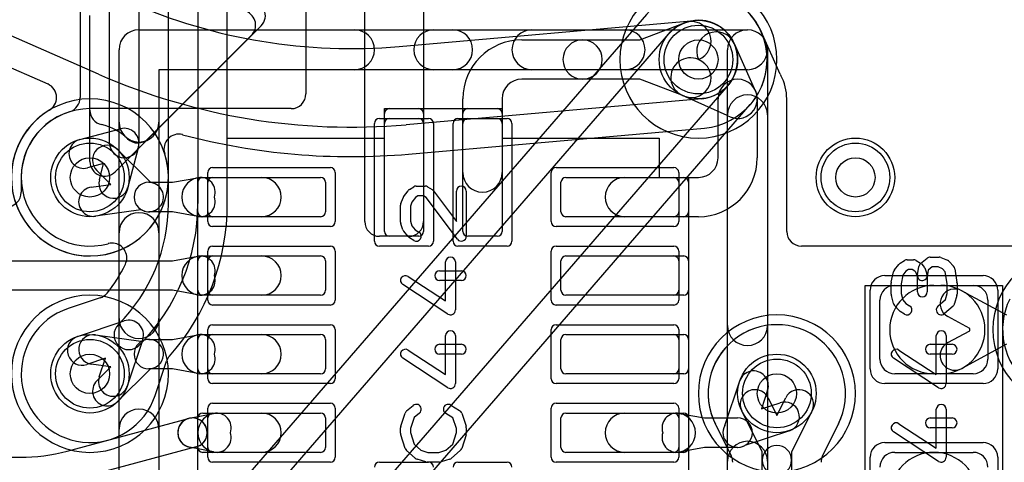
# Model space of a CAD drawing. Extents: x -1.5 to 30.7, y -0.5 to 30.
# Tile 7 of 23: x 14.9 to 20, y 9 to 11.3. Entities that reach past the tile are written whole.
import ezdxf

# ---------------------------------------------------------------- set-up
doc = ezdxf.new("R2010")
doc.units = 0
for name, color, linetype in [('Hole', 1, 'CONTINUOUS'), ('L1', 3, 'CONTINUOUS'), ('L2', 3, 'CONTINUOUS'), ('L3', 3, 'CONTINUOUS'), ('L4', 3, 'CONTINUOUS'), ('MetalMask-A', 176, 'CONTINUOUS'), ('PartsArea-A', 111, 'CONTINUOUS'), ('PartsSilk-A', 221, 'CONTINUOUS'), ('Resist-A', 2, 'CONTINUOUS'), ('Resist-B', 2, 'CONTINUOUS'), ('Silk-A', 140, 'CONTINUOUS')]:
    doc.layers.add(name, color=color, linetype=linetype)

msp = doc.modelspace()

# ---------------------------------------------------------------- linework, layer by layer
at = {"layer": 'Hole'}
for centre in [(18.4, 11.1), (15.3, 10.5), (19.2, 10.5), (15.3, 9.5), (18.8, 9.4)]:
    msp.add_circle(centre, 0.1, dxfattribs=at)
at = {"layer": 'L1'}
for p, q in [((17, 13.52503), (17, 10.27497)), ((16.4, 11.64996), (16.4, 10.92503)), ((16.7, 10.27497), (16.7, 11.6)), ((18.10156, 11.2), (18.32857, 11.2868)), ((18.81627, 11.02639), (18.71988, 11.24215)), ((17.5, 11.2), (17.81, 11.2)), ((17.81, 11.2), (18.10156, 11.2)), ((18.58261, 11.18157), (18.68455, 10.9534)), ((17.81, 11), (17.5, 11)), ((18.10156, 11), (17.81, 11)), ((18.32857, 10.9132), (18.10156, 11)), ((17.2, 10.525), (17.2, 10.9)), ((17.4, 10.9), (17.4, 10.525)), ((18.5466, 10.81545), (18.31843, 10.91739)), ((18.5, 10.6), (18.5, 10.9)), ((18.7, 10.9), (18.7, 10.6)), ((18.85004, 10.22504), (18.85004, 10.9)), ((16.325, 10.85003), (15.3, 10.85003)), ((16.825, 10.85), (16.975, 10.85)), ((17.225, 10.85), (17.375, 10.85)), ((16.8, 10.225), (16.8, 10.825)), ((17, 10.825), (17, 10.225)), ((17.2, 10.225), (17.2, 10.825)), ((17.4, 10.825), (17.4, 10.225)), ((15.44131, 10.64154), (15.60611, 10.47702)), ((15.40624, 10.46459), (15.33533, 10.53538)), ((14.94997, 10.50002), (14.94997, 10.42504)), ((15.72114, 10.475), (15.85, 10.49839)), ((15.86786, 10.5), (16.175, 10.5)), ((15.875, 10.5), (16.475, 10.5)), ((17.725, 10.5), (18.325, 10.5)), ((18.025, 10.5), (18.4, 10.5)), ((15.30704, 10.4505), (15.40624, 10.46459)), ((15.6, 10.475), (15.72114, 10.475)), ((15.60611, 10.47702), (15.62372, 10.47115)), ((15.85, 10.325), (15.85, 10.475)), ((16.5, 10.475), (16.5, 10.325)), ((17.7, 10.325), (17.7, 10.475)), ((18.35, 10.475), (18.35, 10.325)), ((15.55868, 10.33472), (15.32812, 10.30198)), ((15.57628, 10.32885), (15.55868, 10.33472)), ((15.72114, 10.325), (15.6, 10.325)), ((15.85, 10.30161), (15.72114, 10.325)), ((16.175, 10.3), (15.86786, 10.3)), ((16.475, 10.3), (15.875, 10.3)), ((18.325, 10.3), (17.725, 10.3)), ((18.4, 10.3), (18.025, 10.3)), ((16.92503, 10.2), (16.77497, 10.2)), ((16.975, 10.2), (16.825, 10.2)), ((17.375, 10.2), (17.225, 10.2)), ((20.25007, 10.15004), (18.92504, 10.15004)), ((15.72114, 10.075), (15.85, 10.09839)), ((15.86786, 10.1), (16.175, 10.1)), ((15.875, 10.1), (16.475, 10.1)), ((17.725, 10.1), (18.325, 10.1)), ((14.29766, 10.075), (15.72114, 10.075)), ((15.85, 9.925), (15.85, 10.075)), ((16.5, 10.075), (16.5, 9.925)), ((17.7, 9.925), (17.7, 10.075)), ((18.35, 10.075), (18.35, 9.925)), ((19.4, 9.95), (19.8, 9.95)), ((19.6, 9.95), (19.635, 9.95)), ((15.72114, 9.925), (14.29766, 9.925)), ((15.85, 9.90161), (15.72114, 9.925)), ((16.175, 9.9), (15.86786, 9.9)), ((16.475, 9.9), (15.875, 9.9)), ((18.325, 9.9), (17.725, 9.9)), ((19.74214, 9.92285), (19.969, 9.8)), ((19.325, 9.575), (19.325, 9.875)), ((19.875, 9.875), (19.875, 9.575)), ((19.78225, 9.73055), (19.67072, 9.79095)), ((15.32812, 9.69802), (15.55868, 9.66528)), ((15.72114, 9.675), (15.85, 9.69839)), ((15.86786, 9.7), (16.175, 9.7)), ((15.875, 9.7), (16.475, 9.7)), ((17.725, 9.7), (18.325, 9.7)), ((19.67072, 9.65905), (19.78225, 9.71945)), ((19.78225, 9.71945), (19.78225, 9.73055)), ((15.55868, 9.66528), (15.57628, 9.67115)), ((15.6, 9.675), (15.72114, 9.675)), ((15.85, 9.525), (15.85, 9.675)), ((16.5, 9.675), (16.5, 9.525)), ((17.7, 9.525), (17.7, 9.675)), ((18.35, 9.675), (18.35, 9.525)), ((19.969, 9.65), (19.74214, 9.52715)), ((15.40624, 9.53541), (15.30704, 9.5495)), ((15.33533, 9.46462), (15.40624, 9.53541)), ((15.60611, 9.52298), (15.44131, 9.35846)), ((15.72114, 9.525), (15.6, 9.525)), ((15.62372, 9.52885), (15.60611, 9.52298)), ((15.85, 9.50161), (15.72114, 9.525)), ((16.175, 9.5), (15.86786, 9.5)), ((16.475, 9.5), (15.875, 9.5)), ((18.325, 9.5), (17.725, 9.5)), ((19.8, 9.5), (19.4, 9.5)), ((19.635, 9.5), (19.6, 9.5)), ((18.53445, 9.23644), (18.61032, 9.46341)), ((18.75258, 9.41585), (18.72081, 9.32081)), ((18.72081, 9.32081), (18.81585, 9.35258)), ((15.8079, 9.27354), (15.93037, 9.29805)), ((15.875, 9.3), (16.475, 9.3)), ((15.95, 9.3), (16.175, 9.3)), ((17.725, 9.3), (18.325, 9.3)), ((18.025, 9.3), (18.285, 9.3)), ((18.30286, 9.29839), (18.43172, 9.275)), ((15.18376, 9.10652), (15.8028, 9.27239)), ((15.85, 9.125), (15.85, 9.275)), ((16.5, 9.275), (16.5, 9.125)), ((17.7, 9.125), (17.7, 9.275)), ((18.35, 9.275), (18.35, 9.125)), ((18.43172, 9.275), (18.6, 9.275)), ((18.86341, 9.21032), (18.63644, 9.13445)), ((15.84162, 9.12751), (15.22258, 8.96163)), ((15.93037, 9.10195), (15.8079, 9.12646)), ((15.82261, 9.125), (15.84154, 9.12748)), ((16.475, 9.1), (15.875, 9.1)), ((16.175, 9.1), (15.95, 9.1)), ((18.325, 9.1), (17.725, 9.1)), ((18.285, 9.1), (18.025, 9.1)), ((18.43172, 9.125), (18.30286, 9.10161)), ((18.6, 9.125), (18.43172, 9.125)), ((19.4, 9.1), (19.8, 9.1)), ((14.61217, 9.075), (14.94435, 9.075))]:
    msp.add_line(p, q, dxfattribs=at)
for centre in [(18.4, 11.1), (15.3, 10.5), (19.2, 10.5), (15.3, 9.5), (18.8, 9.4)]:
    msp.add_circle(centre, 0.2, dxfattribs=at)
for centre, radius, start, end in [((18.4, 11.1), 0.35004, 24.58457, 110.65088), ((18.36428, 11.1934), 0.1, -69.06574, 110.92504), ((18.49131, 11.14078), 0.1, 24.07361, -155.9265), ((18.787, 11.27574), 0.075, -156.32994, -155.46816), ((18.4913, 11.14077), 0.25005, 24.07625, 24.5346), ((18.4, 11.1), 0.35004, 23.97944, 24.07251), ((18.78836, 11.27274), 0.075, -156.022, -155.9297), ((17.5, 10.9), 0.3, 90, 180), ((17.81, 11.1), 0.1, 90, -90), ((17.81, 11.1), 0.1, -90, 90), ((18.35922, 11.00869), 0.1, 65.92639, -114.0735), ((18.36428, 11.0066), 0.1, -110.92356, 69.06574), ((17.5, 10.9), 0.1, 90, 180), ((18.6, 10.9), 0.1, 0, 180), ((18.88531, 11.0557), 0.075, -156.99701, -150.71091), ((18.6, 10.89999), 0.25004, 0.00229, 28.42429), ((18.6, 10.9), 0.1, -122.27564, 32.27564), ((16.325, 10.92503), 0.075, -90, 0), ((15.30002, 10.49998), 0.35005, 90.00327, 179.99345), ((16.825, 10.825), 0.025, 90, 180), ((16.975, 10.825), 0.025, 0, 90), ((17.225, 10.825), 0.025, 90, 180), ((17.375, 10.825), 0.025, 0, 90), ((15.38832, 10.58846), 0.075, 45.04861, -134.95148), ((18.4, 10.6), 0.1, -90, 0), ((18.4, 10.6), 0.3, -90, 0), ((15.86786, 10.4), 0.1, 90, -90), ((15.875, 10.475), 0.025, 90, 180), ((15.86339, 10.4246), 0.075, -19.14764, 100.28773), ((16.175, 10.4), 0.1, -90, 90), ((16.475, 10.475), 0.025, 0, 90), ((17.3, 10.525), 0.1, 180, 0), ((17.725, 10.475), 0.025, 90, 180), ((18.025, 10.4), 0.1, 90, -90), ((18.325, 10.475), 0.025, 0, 90), ((15.31758, 10.37624), 0.075, 98.07825, -81.91841), ((15.6, 10.4), 0.075, 90, -90), ((15.6, 10.4), 0.075, -108.43736, 71.56505), ((14.87497, 10.42504), 0.075, -90, 0), ((15.86339, 10.3754), 0.075, -100.28503, 19.14764), ((15.875, 10.325), 0.025, 180, -90), ((16.475, 10.325), 0.025, -90, 0), ((17.725, 10.325), 0.025, 180, -90), ((18.325, 10.325), 0.025, -90, 0), ((16.77497, 10.27497), 0.07497, 180, -90), ((16.92503, 10.27497), 0.07497, -90, 0), ((16.825, 10.225), 0.025, 180, -90), ((16.975, 10.225), 0.025, -90, 0), ((17.225, 10.225), 0.025, 180, -90), ((17.375, 10.225), 0.025, -90, 0), ((18.92504, 10.22504), 0.075, 180, -90), ((15.86786, 10), 0.1, 90, -90), ((15.875, 10.075), 0.025, 90, 180), ((15.86339, 10.0246), 0.075, -19.14764, 100.28773), ((16.175, 10), 0.1, -90, 90), ((16.475, 10.075), 0.025, 0, 90), ((17.725, 10.075), 0.025, 90, 180), ((18.325, 10.075), 0.025, 0, 90), ((15.86339, 9.9754), 0.075, -100.28503, 19.14764), ((19.4, 9.875), 0.075, 90, 180), ((19.6, 9.725), 0.225, 90, -90), ((19.635, 9.725), 0.225, -90, 90), ((19.8, 9.875), 0.075, 0, 90), ((15.875, 9.925), 0.025, 180, -90), ((16.475, 9.925), 0.025, -90, 0), ((17.725, 9.925), 0.025, 180, -90), ((18.325, 9.925), 0.025, -90, 0), ((19.70643, 9.8569), 0.075, 61.56575, -118.43679), ((15.31758, 9.62376), 0.075, 81.92175, -98.08159), ((15.86786, 9.6), 0.1, 90, -90), ((15.875, 9.675), 0.025, 90, 180), ((15.86339, 9.6246), 0.075, -19.14764, 100.28773), ((16.175, 9.6), 0.1, -90, 90), ((16.475, 9.675), 0.025, 0, 90), ((17.725, 9.675), 0.025, 90, 180), ((18.325, 9.675), 0.025, 0, 90), ((15.6, 9.6), 0.075, 90, -90), ((15.6, 9.6), 0.075, -71.56264, 108.43495), ((19.70643, 9.5931), 0.075, 118.43425, -61.56321), ((15.86339, 9.5754), 0.075, -100.28503, 19.14764), ((19.4, 9.575), 0.075, 180, -90), ((19.8, 9.575), 0.075, -90, 0), ((15.875, 9.525), 0.025, 180, -90), ((16.475, 9.525), 0.025, -90, 0), ((17.725, 9.525), 0.025, 180, -90), ((18.325, 9.525), 0.025, -90, 0), ((18.68145, 9.43963), 0.075, -18.48568, 161.51587), ((15.38832, 9.41154), 0.075, 134.95138, -45.04852), ((18.83963, 9.28145), 0.075, -71.51432, 108.48413), ((15.95, 9.2), 0.1, 90, -90), ((15.875, 9.275), 0.025, 90, 180), ((15.94509, 9.22451), 0.075, -19.07517, 101.31713), ((16.175, 9.2), 0.1, -90, 90), ((16.475, 9.275), 0.025, 0, 90), ((17.725, 9.275), 0.025, 90, 180), ((18.025, 9.2), 0.1, 90, -90), ((18.28947, 9.2246), 0.075, 79.71497, -160.85236), ((18.285, 9.2), 0.1, -90, 90), ((18.325, 9.275), 0.025, 0, 90), ((15.82222, 9.19995), 0.075, 104.93486, -75.06883), ((15.82262, 9.2), 0.075, 89.99236, -90.00764), ((15.82262, 9.2), 0.075, 101.31892, -101.31892), ((15.82221, 9.19995), 0.075, -75.00018, 105.00075), ((15.82261, 9.19845), 0.07655, 90, 104.92756), ((15.82262, 9.2), 0.075, -90.00764, 89.99236), ((15.82261, 9.2), 0.075, -90, 90), ((18.6, 9.2), 0.075, 150.92981, -60.92981), ((18.6, 9.2), 0.075, -90, 90), ((15.94509, 9.17549), 0.075, -101.31892, 19.07517), ((18.28947, 9.1754), 0.075, 160.85236, -79.71227), ((14.94435, 10), 0.925, -90, -74.99984), ((15.875, 9.125), 0.025, 180, -90), ((16.475, 9.125), 0.025, -90, 0), ((17.725, 9.125), 0.025, 180, -90), ((18.325, 9.125), 0.025, -90, 0), ((19.4, 9.025), 0.075, 90, 180), ((19.6, 8.875), 0.225, 0, 180), ((19.8, 9.025), 0.075, 0, 90)]:
    msp.add_arc(centre, radius, start, end, dxfattribs=at)
at = {"layer": 'L2'}
for p, q in [((15.3438, 11.02576), (11.7196, 12.61687)), ((11.65929, 12.47949), (15.08493, 10.97555)), ((16.87568, 11.1666), (18.38246, 11.29923)), ((18.41754, 10.90077), (16.91076, 10.76815)), ((16.92391, 10.61868), (18.43069, 10.75131)), ((18.75526, 9.37767), (18.8, 9.288)), ((18.8, 9.288), (18.84474, 9.37767)), ((18.725, 9.10234), (18.62104, 9.31071)), ((18.97896, 9.31071), (18.875, 9.10234)), ((18.48823, 9.24083), (18.56707, 9.0828)), ((19.03293, 9.08279), (19.11322, 9.24374)), ((18.725, 9.06), (18.725, 9.10234)), ((18.875, 9.10234), (18.875, 9.06)), ((18.725, 9), (18.725, 9.06)), ((18.875, 9.06), (18.875, 9))]:
    msp.add_line(p, q, dxfattribs=at)
for centre in [(18.4, 11.1), (19.2, 10.5), (18.8, 9.4)]:
    msp.add_circle(centre, 0.2, dxfattribs=at)
for centre, radius, start, end in [((18.4, 11.1), 0.35004, -84.97007, 95.02993), ((16.63017, 13.95582), 2.8, -113.70266, -84.96973), ((18.4, 11.1), 0.2, -84.96871, 95.03033), ((16.63017, 13.95582), 3.2, -113.70268, -84.96959), ((15.05478, 10.90688), 0.075, -0.01528, 66.29582), ((15.05478, 10.90686), 0.075, -59.35201, 0), ((15.29999, 10.50001), 0.40004, 121.15805, 17.79678), ((15.7523, 10.6452), 0.075, 75.19111, -162.20527), ((15.75291, 10.64504), 0.075, 75.15962, 75.67287), ((16.63021, 13.95583), 3.35005, -104.84129, -84.9704), ((20.3, 9.725), 0.40004, 90, -90), ((15.3, 9.5), 0.40004, 90, -90), ((15.3, 9.5), 0.40004, -90, 90), ((18.8, 9.40002), 0.35005, -26.2276, -153.85439), ((18.68815, 9.34419), 0.075, 26.5138, -153.48404), ((18.91185, 9.34419), 0.075, -26.5138, 153.48404), ((18.41921, 9.2112), 0.075, 26.17215, 27.44651), ((18.8007, 9.39865), 0.35007, -153.83315, -153.38078), ((18.42112, 9.20735), 0.075, 26.5138, 27.34403), ((19.18061, 9.21083), 0.075, 152.62181, 153.97137), ((18.8, 9.06), 0.075, 0, 180), ((18.49996, 9.04932), 0.075, 0, 26.5138), ((19.10004, 9.04931), 0.075, 153.4862, 180), ((18.8, 9.06), 0.075, 180, 0)]:
    msp.add_arc(centre, radius, start, end, dxfattribs=at)
at = {"layer": 'L3'}
msp.add_circle((19.2, 10.5), 0.2, dxfattribs=at)
for centre, start, end in [((18.4, 11.1), 90, -90), ((18.4, 11.1), -90, 90), ((15.3, 10.5), 90, -90), ((15.3, 10.5), -90, 90), ((20.3, 9.725), 90, -90), ((15.3, 9.5), 90, -90), ((15.3, 9.5), -90, 90), ((18.8, 9.4), 90, -90), ((18.8, 9.4), -90, 90)]:
    msp.add_arc(centre, 0.40004, start, end, dxfattribs=at)
at = {"layer": 'L4'}
for p, q in [((15.24991, 11.88446), (15.24991, 10.90622)), ((15.39995, 10.67495), (15.39995, 11.88446)), ((15.54995, 11.88446), (15.54995, 10.67495)), ((15.69999, 10.36673), (15.69999, 11.88448)), ((15.84999, 11.88448), (15.84999, 10.36673)), ((16.00003, 10.36673), (16.00003, 11.88448)), ((18.13548, 11.32925), (15.53547, 8.32925)), ((15.64886, 8.23099), (18.24886, 11.23099)), ((18.55114, 10.96901), (15.95114, 7.96901)), ((16.06451, 7.87075), (18.66453, 10.87075)), ((15.24942, 10.6935), (15.45598, 10.74751)), ((15.54751, 10.65598), (15.4935, 10.44942)), ((15.36998, 10.56998), (15.28736, 10.54838)), ((15.34838, 10.48736), (15.36998, 10.56998)), ((15.35277, 9.88672), (15.18983, 9.83225)), ((15.23659, 9.68968), (15.4742, 9.76911)), ((15.44495, 9.75101), (15.44495, 9.75103)), ((15.56911, 9.6742), (15.48968, 9.43659)), ((15.37919, 9.57919), (15.28415, 9.54742)), ((15.34742, 9.48415), (15.37919, 9.57919)), ((15.6323, 9.38998), (15.69063, 9.56444)), ((18.75526, 9.37767), (18.8, 9.288)), ((18.8, 9.288), (18.84474, 9.37767)), ((18.725, 9.10234), (18.62104, 9.31071)), ((18.97896, 9.31071), (18.875, 9.10234)), ((18.48823, 9.24083), (18.56707, 9.0828)), ((19.03293, 9.08279), (19.11322, 9.24374)), ((18.725, 8.38132), (18.725, 9.10234)), ((18.875, 9.10234), (18.875, 8.38132))]:
    msp.add_line(p, q, dxfattribs=at)
for centre in [(18.4, 11.1), (15.3, 10.5), (19.2, 10.5), (15.3, 9.5), (18.8, 9.4)]:
    msp.add_circle(centre, 0.2, dxfattribs=at)
for centre, radius, start, end in [((18.3, 11.02486), 1.77496, 0, 29.99973), ((18.40003, 11.10003), 0.35004, -40.92016, 139.09263), ((18.4, 11.1), 0.2, -40.91482, 139.08562), ((15.17491, 10.90622), 0.075, -71.56264, 0), ((15.3, 10.49999), 0.35005, 107.11549, -74.62185), ((15.17492, 10.90619), 0.07497, -72.88716, -71.56263), ((15.47495, 10.67495), 0.075, -14.65141, 104.65141), ((15.26839, 10.62094), 0.075, 104.65141, -75.34672), ((15.47495, 10.67495), 0.075, 180, 0), ((15.42094, 10.46839), 0.075, 165.34859, -14.65328), ((14.82924, 10.36674), 0.87075, -45, -0.00066), ((14.82924, 10.36674), 1.02075, -45.00079, -0.00056), ((14.82923, 10.36674), 1.1708, -41.53612, -0.00049), ((15.41271, 10.09018), 0.07497, 104.03439, 105.37644), ((15.41272, 10.09014), 0.07501, 0, 104.03439), ((15.41276, 10.09014), 0.07497, -25.36871, 0), ((14.82927, 10.36677), 0.72071, -39.29377, -25.36576), ((15.32901, 9.95783), 0.07497, -71.52397, -39.29478), ((15.3, 9.5), 0.35004, 108.36921, -18.34851), ((15.16606, 9.90335), 0.07497, -71.62789, -71.5143), ((20.3, 9.72499), 0.35005, 153.65016, 26.36448), ((15.49798, 9.69798), 0.075, 135, -45), ((15.49798, 9.69798), 0.075, -18.48568, 108.48568), ((18.8, 9.40002), 0.35005, -26.31324, -153.63552), ((15.26037, 9.61855), 0.075, 108.48568, -71.51587), ((15.76173, 9.54067), 0.07497, 138.45532, 161.5143), ((15.41855, 9.46037), 0.075, 161.51432, -18.48413), ((15.7034, 9.36621), 0.07497, 161.5143, 161.65205), ((18.68815, 9.34419), 0.075, 26.5138, -153.48404), ((18.91185, 9.34419), 0.075, -26.5138, 153.48404), ((18.41919, 9.21128), 0.07497, 26.25062, 26.36339), ((18.41923, 9.21121), 0.07497, 26.16518, 26.31212), ((18.8007, 9.39864), 0.35006, -153.83315, -153.38225), ((18.42115, 9.20736), 0.07497, 26.5172, 27.34777), ((19.18059, 9.21084), 0.07497, 153.02138, 153.97153), ((18.49999, 9.04933), 0.07497, -0.00764, 26.5172), ((19.10001, 9.04931), 0.07497, 153.47596, 180)]:
    msp.add_arc(centre, radius, start, end, dxfattribs=at)
at = {"layer": 'MetalMask-A'}
for p, q in [((16.825, 10.8), (16.975, 10.8)), ((17.225, 10.8), (17.375, 10.8)), ((16.8, 10.225), (16.8, 10.775)), ((17, 10.775), (17, 10.225)), ((17.2, 10.225), (17.2, 10.775)), ((17.4, 10.775), (17.4, 10.225)), ((15.925, 10.5), (16.475, 10.5)), ((17.725, 10.5), (18.275, 10.5)), ((15.9, 10.325), (15.9, 10.475)), ((16.5, 10.475), (16.5, 10.325)), ((17.7, 10.325), (17.7, 10.475)), ((18.3, 10.475), (18.3, 10.325)), ((16.475, 10.3), (15.925, 10.3)), ((18.275, 10.3), (17.725, 10.3)), ((16.975, 10.2), (16.825, 10.2)), ((17.375, 10.2), (17.225, 10.2)), ((15.925, 10.1), (16.475, 10.1)), ((17.725, 10.1), (18.275, 10.1)), ((15.9, 9.925), (15.9, 10.075)), ((16.5, 10.075), (16.5, 9.925)), ((17.7, 9.925), (17.7, 10.075)), ((18.3, 10.075), (18.3, 9.925)), ((19.4, 9.95), (19.8, 9.95)), ((16.475, 9.9), (15.925, 9.9)), ((18.275, 9.9), (17.725, 9.9)), ((19.325, 9.575), (19.325, 9.875)), ((19.875, 9.875), (19.875, 9.575)), ((15.925, 9.7), (16.475, 9.7)), ((17.725, 9.7), (18.275, 9.7)), ((15.9, 9.525), (15.9, 9.675)), ((16.5, 9.675), (16.5, 9.525)), ((17.7, 9.525), (17.7, 9.675)), ((18.3, 9.675), (18.3, 9.525)), ((16.475, 9.5), (15.925, 9.5)), ((18.275, 9.5), (17.725, 9.5)), ((19.8, 9.5), (19.4, 9.5)), ((15.925, 9.3), (16.475, 9.3)), ((17.725, 9.3), (18.275, 9.3)), ((15.9, 9.125), (15.9, 9.275)), ((16.5, 9.275), (16.5, 9.125)), ((17.7, 9.125), (17.7, 9.275)), ((18.3, 9.275), (18.3, 9.125)), ((16.475, 9.1), (15.925, 9.1)), ((18.275, 9.1), (17.725, 9.1)), ((19.4, 9.1), (19.8, 9.1))]:
    msp.add_line(p, q, dxfattribs=at)
for centre, radius, start, end in [((16.825, 10.775), 0.025, 90, 180), ((16.975, 10.775), 0.025, 0, 90), ((17.225, 10.775), 0.025, 90, 180), ((17.375, 10.775), 0.025, 0, 90), ((15.925, 10.475), 0.025, 90, 180), ((16.475, 10.475), 0.025, 0, 90), ((17.725, 10.475), 0.025, 90, 180), ((18.275, 10.475), 0.025, 0, 90), ((15.925, 10.325), 0.025, 180, -90), ((16.475, 10.325), 0.025, -90, 0), ((17.725, 10.325), 0.025, 180, -90), ((18.275, 10.325), 0.025, -90, 0), ((16.825, 10.225), 0.025, 180, -90), ((16.975, 10.225), 0.025, -90, 0), ((17.225, 10.225), 0.025, 180, -90), ((17.375, 10.225), 0.025, -90, 0), ((15.925, 10.075), 0.025, 90, 180), ((16.475, 10.075), 0.025, 0, 90), ((17.725, 10.075), 0.025, 90, 180), ((18.275, 10.075), 0.025, 0, 90), ((19.4, 9.875), 0.075, 90, 180), ((19.8, 9.875), 0.075, 0, 90), ((15.925, 9.925), 0.025, 180, -90), ((16.475, 9.925), 0.025, -90, 0), ((17.725, 9.925), 0.025, 180, -90), ((18.275, 9.925), 0.025, -90, 0), ((15.925, 9.675), 0.025, 90, 180), ((16.475, 9.675), 0.025, 0, 90), ((17.725, 9.675), 0.025, 90, 180), ((18.275, 9.675), 0.025, 0, 90), ((19.4, 9.575), 0.075, 180, -90), ((19.8, 9.575), 0.075, -90, 0), ((15.925, 9.525), 0.025, 180, -90), ((16.475, 9.525), 0.025, -90, 0), ((17.725, 9.525), 0.025, 180, -90), ((18.275, 9.525), 0.025, -90, 0), ((15.925, 9.275), 0.025, 90, 180), ((16.475, 9.275), 0.025, 0, 90), ((17.725, 9.275), 0.025, 90, 180), ((18.275, 9.275), 0.025, 0, 90), ((15.925, 9.125), 0.025, 180, -90), ((16.475, 9.125), 0.025, -90, 0), ((17.725, 9.125), 0.025, 180, -90), ((18.275, 9.125), 0.025, -90, 0), ((19.4, 9.025), 0.075, 90, 180), ((19.8, 9.025), 0.075, 0, 90)]:
    msp.add_arc(centre, radius, start, end, dxfattribs=at)
at = {"layer": 'PartsArea-A'}
for p, q in [((16.8, 10.7), (16.8, 10.85)), ((16.8, 10.85), (17.4, 10.85)), ((17.4, 10.85), (17.4, 10.7)), ((16, 10.5), (16, 10.7)), ((16, 10.7), (16.8, 10.7)), ((17.4, 10.7), (18.2, 10.7)), ((18.2, 10.7), (18.2, 10.5)), ((15.85, 10.5), (16, 10.5)), ((15.85, 8.7), (15.85, 10.5)), ((18.2, 10.5), (18.35, 10.5)), ((18.35, 10.5), (18.35, 8.7)), ((19.25, 8.65), (19.25, 9.95)), ((19.25, 9.95), (19.95, 9.95)), ((19.95, 9.95), (19.95, 8.65))]:
    msp.add_line(p, q, dxfattribs=at)
at = {"layer": 'PartsSilk-A'}
for p, q in [((15.3, 10.58107), (15.3, 11.325)), ((16.17197, 11.27197), (15.42803, 10.52803)), ((15.55, 11.2516), (18.65, 11.2516)), ((15.4484, 8.05), (15.4484, 11.15)), ((18.5484, 8.1516), (18.5484, 11.15)), ((18.7516, 11.15), (18.7516, 8.05)), ((18.65, 11.0484), (15.6516, 11.0484)), ((15.6516, 11.0484), (15.6516, 8.1516)), ((16.92749, 10.43787), (16.94971, 10.45176)), ((16.96296, 10.45556), (17.00741, 10.45556)), ((17.02066, 10.45176), (17.04288, 10.43787)), ((16.8842, 10.36761), (16.89531, 10.39539)), ((16.8983, 10.40081), (16.92052, 10.43137)), ((16.95811, 10.39804), (16.94057, 10.37393)), ((16.97013, 10.40556), (16.95811, 10.39804)), ((17.00024, 10.40556), (16.97013, 10.40556)), ((17.01244, 10.39793), (17.00024, 10.40556)), ((17.17261, 10.18497), (17.01244, 10.39793)), ((17.04961, 10.4317), (17.16759, 10.27483)), ((17.16759, 10.27483), (17.16759, 10.43056)), ((17.21759, 10.43056), (17.21759, 10.2)), ((16.88241, 10.27222), (16.88241, 10.35833)), ((16.94057, 10.37393), (16.93241, 10.35352)), ((16.93241, 10.35352), (16.93241, 10.27662)), ((16.89503, 10.23313), (16.88392, 10.26368)), ((16.93241, 10.27662), (16.94061, 10.25408)), ((16.94061, 10.25408), (16.9576, 10.23283)), ((16.92122, 10.19827), (16.899, 10.22605)), ((16.94971, 10.1788), (16.92749, 10.19269)), ((16.9576, 10.23283), (16.97621, 10.2212)), ((19.53215, 10.06088), (19.56548, 10.08865)), ((19.58148, 10.09444), (19.62593, 10.09444)), ((19.63554, 10.09252), (19.66887, 10.07864)), ((17.11204, 9.87119), (17.11204, 10.06944)), ((17.16204, 10.06944), (17.16204, 9.825)), ((19.399, 10.02951), (19.42122, 10.05729)), ((19.42749, 10.06287), (19.44971, 10.07676)), ((19.46296, 10.08056), (19.4963, 10.08056)), ((19.50955, 10.07676), (19.53177, 10.06287)), ((19.51613, 10.00438), (19.52354, 10.04605)), ((19.5362, 10.05935), (19.54731, 10.04824)), ((19.55313, 10.0391), (19.56424, 10.00854)), ((19.59053, 10.04444), (19.57117, 10.02831)), ((19.62093, 10.04444), (19.59053, 10.04444)), ((19.64437, 10.03468), (19.62093, 10.04444)), ((19.65795, 10.01941), (19.64437, 10.03468)), ((19.67795, 10.07217), (19.70017, 10.04717)), ((19.70617, 10.03451), (19.71728, 9.96506)), ((16.92108, 9.99593), (17.11204, 9.87119)), ((17.08148, 10.025), (17.19259, 10.025)), ((19.38295, 9.96626), (19.39406, 10.01904)), ((19.44176, 10.00292), (19.43241, 9.95851)), ((19.4576, 10.02273), (19.44176, 10.00292)), ((19.47013, 10.03056), (19.4576, 10.02273)), ((19.48913, 10.03056), (19.47013, 10.03056)), ((19.50285, 10.02198), (19.48913, 10.03056)), ((19.50803, 10.0168), (19.50285, 10.02198)), ((19.51574, 9.9956), (19.50803, 10.0168)), ((19.51574, 9.91667), (19.51574, 9.9956)), ((19.57117, 10.02831), (19.56535, 9.99562)), ((19.56574, 10), (19.56574, 9.91667)), ((19.66759, 9.95912), (19.65795, 10.01941)), ((17.12337, 9.80407), (16.89374, 9.95407)), ((17.19259, 9.975), (17.08148, 9.975)), ((19.38241, 9.90556), (19.38241, 9.96111)), ((19.43241, 9.95851), (19.43241, 9.90884)), ((19.66759, 9.90884), (19.66759, 9.95912)), ((19.71759, 9.96111), (19.71759, 9.90556)), ((19.39436, 9.85745), (19.38325, 9.89912)), ((19.43241, 9.90884), (19.44115, 9.87606)), ((19.65929, 9.87769), (19.66759, 9.90884)), ((19.71675, 9.89912), (19.70564, 9.85745)), ((19.42205, 9.82228), (19.39983, 9.84728)), ((19.44115, 9.87606), (19.45704, 9.85818)), ((19.45704, 9.85818), (19.47621, 9.8462)), ((19.62058, 9.84381), (19.65929, 9.87769)), ((19.69794, 9.84508), (19.6535, 9.80619)), ((19.44971, 9.8038), (19.42749, 9.81769)), ((17.11204, 9.49619), (17.11204, 9.69444)), ((17.16204, 9.69444), (17.16204, 9.45)), ((19.61204, 9.49619), (19.61204, 9.69444)), ((19.66204, 9.69444), (19.66204, 9.45)), ((17.08148, 9.65), (17.19259, 9.65)), ((19.58148, 9.65), (19.69259, 9.65)), ((16.92108, 9.62093), (17.11204, 9.49619)), ((17.19259, 9.6), (17.08148, 9.6)), ((19.42108, 9.62093), (19.61204, 9.49619)), ((19.69259, 9.6), (19.58148, 9.6)), ((17.12337, 9.42907), (16.89374, 9.57907)), ((19.62337, 9.42907), (19.39374, 9.57907)), ((16.91363, 9.31088), (16.94696, 9.33865)), ((17.13918, 9.34064), (17.18362, 9.31287)), ((16.88369, 9.2329), (16.90591, 9.29957)), ((16.97896, 9.30023), (16.9511, 9.27702)), ((17.1495, 9.27523), (17.11268, 9.29824)), ((17.19409, 9.29957), (17.21631, 9.2329)), ((19.61204, 9.12119), (19.61204, 9.31944)), ((19.66204, 9.31944), (19.66204, 9.075)), ((16.9511, 9.27702), (16.93241, 9.22094)), ((17.16759, 9.22094), (17.1495, 9.27523)), ((19.42108, 9.24593), (19.61204, 9.12119)), ((19.58148, 9.275), (19.69259, 9.275)), ((16.88241, 9.19722), (16.88241, 9.225)), ((16.90582, 9.12016), (16.8836, 9.1896)), ((16.93241, 9.22094), (16.93241, 9.20112)), ((16.93241, 9.20112), (16.95132, 9.14202)), ((17.14868, 9.14202), (17.16759, 9.20112)), ((17.16759, 9.20112), (17.16759, 9.22094)), ((17.2164, 9.1896), (17.19418, 9.12016)), ((17.21759, 9.225), (17.21759, 9.19722)), ((19.62337, 9.05407), (19.39374, 9.20407)), ((19.69259, 9.225), (19.58148, 9.225)), ((16.95132, 9.14202), (16.98656, 9.11118)), ((17.11344, 9.11118), (17.14868, 9.14202)), ((16.95761, 9.07008), (16.91317, 9.10897)), ((16.98656, 9.11118), (17.02234, 9.1)), ((17.02234, 9.1), (17.07766, 9.1)), ((17.07766, 9.1), (17.11344, 9.11118)), ((17.18683, 9.10897), (17.14239, 9.07008)), ((17.01106, 9.05114), (16.96661, 9.06503)), ((17.08148, 9.05), (17.01852, 9.05)), ((17.13339, 9.06503), (17.08894, 9.05114))]:
    msp.add_line(p, q, dxfattribs=at)
for centre, radius, start, end in [((16.11893, 11.325), 0.075, -44.9946, 90), ((15.55, 11.15), 0.1016, 90, 180), ((18.65, 11.15), 0.1016, 0, 180), ((18.65, 11.15), 0.1016, -90, 90), ((15.375, 10.58106), 0.075, 179.99236, -45), ((16.94074, 10.41667), 0.025, 122.00538, 143.97932), ((16.96296, 10.43056), 0.025, 90, 122.01002), ((17.00741, 10.43056), 0.025, 57.99462, 90), ((17.02963, 10.41667), 0.025, 36.9524, 57.98998), ((17.19259, 10.43056), 0.025, 0, 180), ((16.91852, 10.38611), 0.025, 143.98274, 158.20215), ((16.90741, 10.35833), 0.025, 158.2071, 180), ((16.90741, 10.27222), 0.025, 180, -160.01539), ((16.91852, 10.24167), 0.025, -160.02081, -141.34522), ((16.94074, 10.21389), 0.025, -141.33303, -122.01002), ((16.96296, 10.2), 0.025, -122.00538, 57.98998), ((17.19259, 10.2), 0.025, -143.0476, 0), ((17.13704, 10.06944), 0.025, 0, 180), ((19.58148, 10.06944), 0.025, 90, 129.8005), ((19.62593, 10.06944), 0.025, 67.39424, 90), ((19.44074, 10.04167), 0.025, 122.00538, 141.34522), ((19.46296, 10.05556), 0.025, 90, 122.01002), ((19.4963, 10.05556), 0.025, 57.99462, 90), ((19.54815, 10.04167), 0.025, 129.7909, 169.91674), ((19.51852, 10.04167), 0.025, 45, 57.98998), ((19.52963, 10.03056), 0.025, 19.97136, 45), ((19.65926, 10.05556), 0.025, 41.62783, 67.39112), ((19.68148, 10.03056), 0.025, 9.08937, 41.63069), ((16.90741, 9.975), 0.025, 56.85026, -123.15356), ((17.08148, 10), 0.025, 90, -90), ((17.19259, 10), 0.025, -90, 90), ((19.41852, 10.01389), 0.025, 141.33303, 168.11298), ((19.54074, 10), 0.025, 169.90837, -10.08326), ((19.54074, 10), 0.025, 0, 19.97859), ((19.40741, 9.96111), 0.025, 168.11016, 180), ((19.69259, 9.96111), 0.025, 0, 9.08867), ((19.40741, 9.90556), 0.025, 180, -165.07115), ((19.54074, 9.91667), 0.025, 180, 0), ((19.69259, 9.90556), 0.025, -14.92551, 0), ((19.41852, 9.86389), 0.025, -165.07449, -138.36931), ((19.46296, 9.825), 0.025, -122.00538, 57.98998), ((19.63704, 9.825), 0.025, 131.18808, -48.81042), ((19.68148, 9.86389), 0.025, -48.81192, -14.92885), ((17.13704, 9.825), 0.025, -123.14974, 0), ((19.44074, 9.83889), 0.025, -138.37217, -122.01002), ((17.13704, 9.69444), 0.025, 0, 180), ((19.63704, 9.69444), 0.025, 0, 180), ((17.08148, 9.625), 0.025, 90, -90), ((17.19259, 9.625), 0.025, -90, 90), ((19.58148, 9.625), 0.025, 90, -90), ((19.69259, 9.625), 0.025, -90, 90), ((16.90741, 9.6), 0.025, 56.85026, -123.15356), ((19.40741, 9.6), 0.025, 56.85026, -123.15356), ((17.13704, 9.45), 0.025, -123.14974, 0), ((19.63704, 9.45), 0.025, -123.14974, 0), ((16.96296, 9.31944), 0.025, -50.2091, 129.8005), ((17.12593, 9.31944), 0.025, 57.99462, -122.00075), ((19.63704, 9.31944), 0.025, 0, 180), ((16.92963, 9.29167), 0.025, 129.7909, 161.57954), ((17.17037, 9.29167), 0.025, 18.42046, 57.99462), ((16.90741, 9.225), 0.025, 161.57954, 180), ((17.19259, 9.225), 0.025, 0, 18.42046), ((19.40741, 9.225), 0.025, 56.85026, -123.15356), ((19.58148, 9.25), 0.025, 90, -90), ((19.69259, 9.25), 0.025, -90, 90), ((16.90741, 9.19722), 0.025, 180, -162.25358), ((17.19259, 9.19722), 0.025, -17.74642, 0), ((16.92963, 9.12778), 0.025, -162.25358, -131.18808), ((17.17037, 9.12778), 0.025, -48.81192, -17.74642), ((16.97407, 9.08889), 0.025, -131.18808, -107.36223), ((17.01852, 9.075), 0.025, -107.36223, -90), ((17.08148, 9.075), 0.025, -90, -72.63777), ((17.12593, 9.08889), 0.025, -72.63777, -48.81192), ((19.63704, 9.075), 0.025, -123.14974, 0)]:
    msp.add_arc(centre, radius, start, end, dxfattribs=at)
at = {"layer": 'Resist-A'}
for p, q in [((16.775, 10.8), (17.025, 10.8)), ((17.175, 10.8), (17.425, 10.8)), ((16.75, 10.175), (16.75, 10.775)), ((17.05, 10.775), (17.05, 10.175)), ((17.15, 10.175), (17.15, 10.775)), ((17.45, 10.775), (17.45, 10.175)), ((15.925, 10.55), (16.525, 10.55)), ((17.675, 10.55), (18.275, 10.55)), ((15.9, 10.275), (15.9, 10.525)), ((16.55, 10.525), (16.55, 10.275)), ((17.65, 10.275), (17.65, 10.525)), ((18.3, 10.525), (18.3, 10.275)), ((16.525, 10.25), (15.925, 10.25)), ((18.275, 10.25), (17.675, 10.25)), ((15.925, 10.15), (16.525, 10.15)), ((17.025, 10.15), (16.775, 10.15)), ((17.425, 10.15), (17.175, 10.15)), ((17.675, 10.15), (18.275, 10.15)), ((15.9, 9.875), (15.9, 10.125)), ((16.55, 10.125), (16.55, 9.875)), ((17.65, 9.875), (17.65, 10.125)), ((18.3, 10.125), (18.3, 9.875)), ((19.35, 10), (19.85, 10)), ((19.275, 9.525), (19.275, 9.925)), ((19.925, 9.925), (19.925, 9.525)), ((16.525, 9.85), (15.925, 9.85)), ((18.275, 9.85), (17.675, 9.85)), ((15.925, 9.75), (16.525, 9.75)), ((17.675, 9.75), (18.275, 9.75)), ((15.9, 9.475), (15.9, 9.725)), ((16.55, 9.725), (16.55, 9.475)), ((17.65, 9.475), (17.65, 9.725)), ((18.3, 9.725), (18.3, 9.475)), ((16.525, 9.45), (15.925, 9.45)), ((18.275, 9.45), (17.675, 9.45)), ((19.85, 9.45), (19.35, 9.45)), ((15.925, 9.35), (16.525, 9.35)), ((17.675, 9.35), (18.275, 9.35)), ((15.9, 9.075), (15.9, 9.325)), ((16.55, 9.325), (16.55, 9.075)), ((17.65, 9.075), (17.65, 9.325)), ((18.3, 9.325), (18.3, 9.075)), ((19.35, 9.15), (19.85, 9.15)), ((16.525, 9.05), (15.925, 9.05)), ((16.775, 9.05), (17.025, 9.05)), ((17.175, 9.05), (17.425, 9.05)), ((18.275, 9.05), (17.675, 9.05)), ((19.275, 8.675), (19.275, 9.075)), ((19.925, 9.075), (19.925, 8.675))]:
    msp.add_line(p, q, dxfattribs=at)
for centre in [(18.4, 11.1), (15.3, 10.5), (19.2, 10.5), (15.3, 9.5), (18.8, 9.4)]:
    msp.add_circle(centre, 0.175, dxfattribs=at)
for centre, radius, start, end in [((16.775, 10.775), 0.025, 90, 180), ((17.025, 10.775), 0.025, 0, 90), ((17.175, 10.775), 0.025, 90, 180), ((17.425, 10.775), 0.025, 0, 90), ((15.925, 10.525), 0.025, 90, 180), ((16.525, 10.525), 0.025, 0, 90), ((17.675, 10.525), 0.025, 90, 180), ((18.275, 10.525), 0.025, 0, 90), ((15.925, 10.275), 0.025, 180, -90), ((16.525, 10.275), 0.025, -90, 0), ((17.675, 10.275), 0.025, 180, -90), ((18.275, 10.275), 0.025, -90, 0), ((15.925, 10.125), 0.025, 90, 180), ((16.525, 10.125), 0.025, 0, 90), ((16.775, 10.175), 0.025, 180, -90), ((17.025, 10.175), 0.025, -90, 0), ((17.175, 10.175), 0.025, 180, -90), ((17.425, 10.175), 0.025, -90, 0), ((17.675, 10.125), 0.025, 90, 180), ((18.275, 10.125), 0.025, 0, 90), ((19.35, 9.925), 0.075, 90, 180), ((19.85, 9.925), 0.075, 0, 90), ((15.925, 9.875), 0.025, 180, -90), ((16.525, 9.875), 0.025, -90, 0), ((17.675, 9.875), 0.025, 180, -90), ((18.275, 9.875), 0.025, -90, 0), ((15.925, 9.725), 0.025, 90, 180), ((16.525, 9.725), 0.025, 0, 90), ((17.675, 9.725), 0.025, 90, 180), ((18.275, 9.725), 0.025, 0, 90), ((19.35, 9.525), 0.075, 180, -90), ((19.85, 9.525), 0.075, -90, 0), ((15.925, 9.475), 0.025, 180, -90), ((16.525, 9.475), 0.025, -90, 0), ((17.675, 9.475), 0.025, 180, -90), ((18.275, 9.475), 0.025, -90, 0), ((15.925, 9.325), 0.025, 90, 180), ((16.525, 9.325), 0.025, 0, 90), ((17.675, 9.325), 0.025, 90, 180), ((18.275, 9.325), 0.025, 0, 90), ((19.35, 9.075), 0.075, 90, 180), ((19.85, 9.075), 0.075, 0, 90), ((15.925, 9.075), 0.025, 180, -90), ((16.525, 9.075), 0.025, -90, 0), ((16.775, 9.025), 0.025, 90, 180), ((17.025, 9.025), 0.025, 0, 90), ((17.175, 9.025), 0.025, 90, 180), ((17.425, 9.025), 0.025, 0, 90), ((17.675, 9.075), 0.025, 180, -90), ((18.275, 9.075), 0.025, -90, 0)]:
    msp.add_arc(centre, radius, start, end, dxfattribs=at)
at = {"layer": 'Resist-B'}
for centre in [(18.4, 11.1), (15.3, 10.5), (19.2, 10.5), (15.3, 9.5), (18.8, 9.4)]:
    msp.add_circle(centre, 0.175, dxfattribs=at)
at = {"layer": 'Silk-A'}
for p, q in [((15.3, 10.84187), (15.3, 11.325)), ((15.55, 11.2516), (16.64812, 11.2516)), ((17.05188, 11.2516), (17.14812, 11.2516)), ((17.55188, 11.2516), (18.02673, 11.2516)), ((16.1223, 11.2223), (15.59747, 10.69747)), ((15.4484, 10.78165), (15.4484, 11.15)), ((16.64812, 11.0484), (15.6516, 11.0484)), ((15.6516, 11.0484), (15.6516, 10.78165)), ((17.14812, 11.0484), (17.05188, 11.0484)), ((18.02673, 11.0484), (17.55188, 11.0484)), ((18.5484, 9.74544), (18.5484, 10.81835)), ((18.7516, 10.81835), (18.7516, 9.74544)), ((15.4484, 9.78165), (15.4484, 10.21835)), ((15.6516, 10.21835), (15.6516, 9.78165)), ((15.4484, 8.38165), (15.4484, 9.21835)), ((15.6516, 9.21835), (15.6516, 8.38165)), ((18.5484, 8.1516), (18.5484, 9.05456)), ((18.7516, 9.05456), (18.7516, 8.05))]:
    msp.add_line(p, q, dxfattribs=at)
for centre, radius, start, end in [((16.06927, 11.27533), 0.075, -45, 68.06949), ((15.55, 11.15), 0.1016, 90, 180), ((16.64812, 11.15), 0.1016, -90, 90), ((17.05188, 11.15), 0.1016, 90, -90), ((17.14812, 11.15), 0.1016, -90, 90), ((17.55188, 11.15), 0.1016, 90, -90), ((18.02673, 11.15), 0.1016, -90, 90), ((18.65, 10.81835), 0.1016, 0, 180), ((15.375, 10.84187), 0.075, 180, -102.3722), ((15.3, 10.49999), 0.27501, 45.70274, 77.62644), ((15.55, 10.78165), 0.1016, 180, 0), ((15.54444, 10.7505), 0.075, -134.29775, -45), ((15.55, 10.21835), 0.1016, 0, 180), ((15.55, 9.78165), 0.1016, 180, 0), ((18.65, 9.74544), 0.1016, 180, 0), ((15.55, 9.21835), 0.1016, 0, 180), ((18.65, 9.05456), 0.1016, 0, 180)]:
    msp.add_arc(centre, radius, start, end, dxfattribs=at)

doc.saveas('drawing.dxf')
